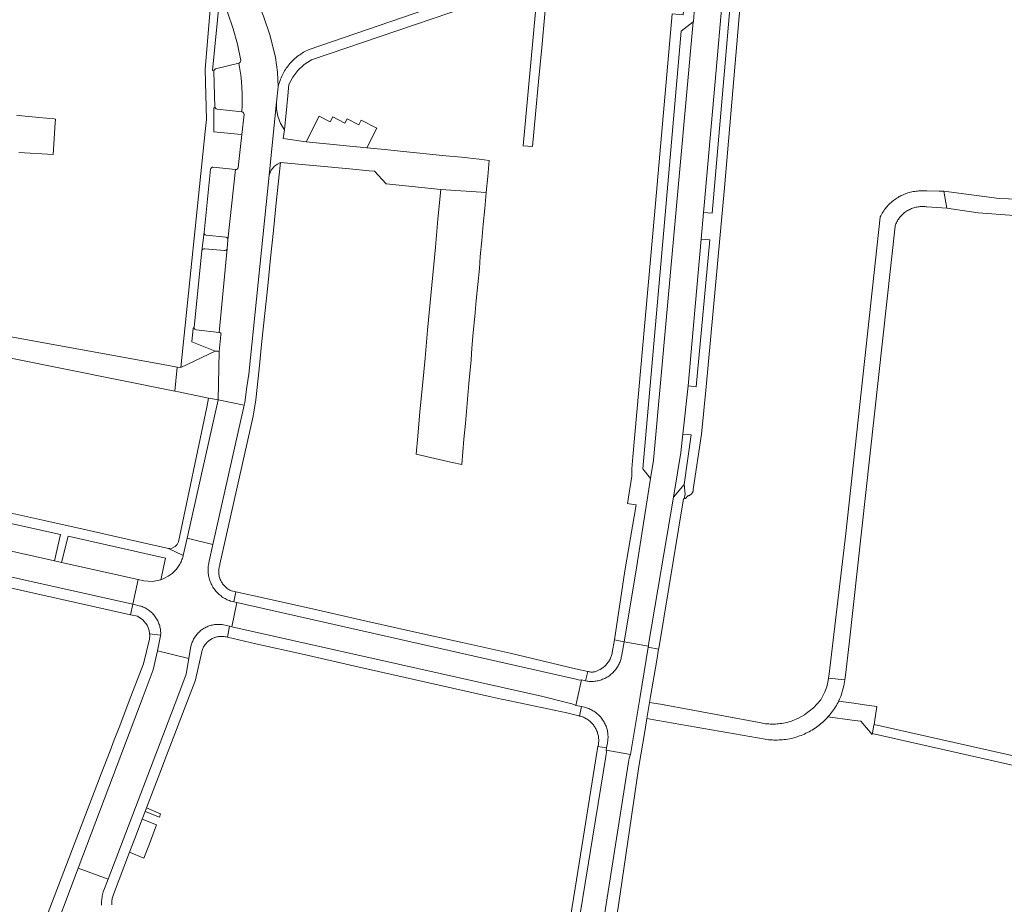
# Model space of a CAD drawing. Extents: x 146402 to 164798, y 455483 to 464134.
# Tile 128 of 256: x 156244 to 156424, y 458462 to 458624. Entities that reach past the tile are written whole.
import ezdxf

# ---------------------------------------------------------------- set-up
doc = ezdxf.new("R2010")
doc.units = 0
doc.header["$LTSCALE"] = 0.2
for name, color, linetype, lineweight in [('B-XX-VH-VERHARDING_ASFALT-GV', 252, 'CONTINUOUS', 18), ('B-XX-VH-VERHARDING_BETONSTRAATSTEEN-GV', 252, 'CONTINUOUS', 18), ('B-XX-VH-VERHARDING_STRAATBAKSTEEN-GV', 252, 'CONTINUOUS', 18), ('B-XX-VH-VERHARDING_TEGEL-GV', 252, 'CONTINUOUS', 18)]:
    doc.layers.add(name, color=color, linetype=linetype, lineweight=lineweight)

msp = doc.modelspace()

# ---------------------------------------------------------------- linework, layer by layer
at = {"layer": 'B-XX-VH-VERHARDING_ASFALT-GV'}
for points in [[(156372.929, 458632.059), (156367.922, 458632.498), (156367.878, 458631.979), (156367.478, 458627.3), (156367.241, 458623.919), (156367.18, 458623.86), (156359.921, 458543.335), (156359.363, 458540.018), (156356.643, 458522.778), (156354.53, 458509.995), (156358.966, 458509.191), (156359.011, 458509.495), (156363.568, 458536.537), (156364.918, 458544.757), (156365.301, 458548.123), (156366.267, 458556.995), (156366.313, 458557.655), (156367.31, 458568.798), (156368.663, 458583.918), (156369.096, 458588.832), (156369.215, 458590.134), (156371.42, 458614.958), (156372.476, 458626.84)], [(156409.43, 458592.797), (156409.171, 458592.802), (156408.911, 458592.799), (156408.652, 458592.787), (156408.394, 458592.768), (156408.136, 458592.741), (156407.879, 458592.706), (156407.623, 458592.663), (156407.369, 458592.612), (156407.116, 458592.553), (156406.866, 458592.487), (156406.617, 458592.412), (156406.371, 458592.331), (156406.128, 458592.241), (156405.887, 458592.144), (156405.65, 458592.04), (156405.416, 458591.929), (156405.185, 458591.81), (156405.06, 458591.742), (156404.835, 458591.612), (156404.614, 458591.475), (156404.397, 458591.332), (156404.185, 458591.181), (156403.978, 458591.025), (156403.775, 458590.862), (156403.578, 458590.693), (156403.386, 458590.517), (156403.199, 458590.337), (156403.019, 458590.15), (156402.843, 458589.958), (156402.674, 458589.761), (156402.511, 458589.558), (156402.355, 458589.351), (156402.205, 458589.139), (156402.061, 458588.922), (156401.924, 458588.701), (156401.794, 458588.476), (156401.671, 458588.247), (156401.555, 458588.014), (156401.545, 458587.993), (156395.212, 458529.921), (156392.183, 458504.134), (156392.078, 458503.352), (156395.052, 458503.016), (156395.178, 458503.873), (156395.857, 458509.66), (156404.281, 458586.311), (156404.297, 458586.359), (156404.365, 458586.55), (156404.441, 458586.739), (156404.524, 458586.925), (156404.615, 458587.107), (156404.712, 458587.286), (156404.817, 458587.46), (156404.928, 458587.631), (156405.046, 458587.797), (156405.17, 458587.958), (156405.301, 458588.114), (156405.437, 458588.265), (156405.58, 458588.41), (156405.728, 458588.55), (156405.881, 458588.683), (156406.04, 458588.811), (156406.203, 458588.932), (156406.371, 458589.047), (156406.399, 458589.065), (156406.573, 458589.174), (156406.752, 458589.276), (156406.934, 458589.371), (156407.12, 458589.459), (156407.308, 458589.539), (156407.501, 458589.612), (156407.695, 458589.677), (156407.892, 458589.735), (156408.091, 458589.785), (156408.292, 458589.828), (156408.495, 458589.862), (156408.698, 458589.889), (156408.903, 458589.907), (156409.108, 458589.918), (156409.313, 458589.92), (156409.519, 458589.915), (156409.723, 458589.902), (156409.928, 458589.88), (156410.131, 458589.851), (156413.786, 458589.639), (156413.238, 458592.737), (156412.407, 458592.75), (156410.143, 458592.786)], [(156274.575, 458506.924), (156268.798, 458508.348), (156268.046, 458504.844), (156266.211, 458500), (156254.26, 458468.443), (156259.734, 458466.453), (156272.533, 458500), (156274.085, 458504.068)]]:
    msp.add_lwpolyline(points, close=True, dxfattribs=at)
msp.add_lwpolyline([(156426.853, 458591.28), (156423.371, 458591.422), (156413.238, 458592.737), (156413.786, 458589.639), (156419.561, 458588.764), (156428.681, 458588.118)], dxfattribs=at)
at = {"layer": 'B-XX-VH-VERHARDING_BETONSTRAATSTEEN-GV'}
for points in [[(156290.674, 458609.082), (156290.988, 458611.925), (156290.859, 458614.618), (156290.492, 458617.288), (156289.497, 458621.269), (156288.289, 458624.861), (156286.522, 458629.05), (156286.416, 458629.278), (156286.317, 458629.509), (156286.225, 458629.743), (156282.706, 458640.249), (156277.359, 458638.414), (156279.479, 458632.09), (156280.604, 458628.733), (156282.685, 458622.525), (156283.485, 458619.737), (156284.105, 458616.749)], [(156288.289, 458624.861), (156289.497, 458621.269), (156290.492, 458617.288), (156290.859, 458614.618), (156290.988, 458611.925), (156290.998, 458611.969), (156291.067, 458612.243), (156291.144, 458612.515), (156291.228, 458612.784), (156291.32, 458613.051), (156291.419, 458613.315), (156291.526, 458613.576), (156291.64, 458613.834), (156291.761, 458614.089), (156291.89, 458614.34), (156292.025, 458614.587), (156292.168, 458614.831), (156292.317, 458615.07), (156292.473, 458615.305), (156292.636, 458615.535), (156292.806, 458615.761), (156292.981, 458615.982), (156293.077, 458616.097), (156293.262, 458616.309), (156293.453, 458616.516), (156293.65, 458616.717), (156293.853, 458616.913), (156294.061, 458617.103), (156294.275, 458617.287), (156294.493, 458617.464), (156294.717, 458617.636), (156294.945, 458617.801), (156295.178, 458617.959), (156295.415, 458618.111), (156295.657, 458618.256), (156295.902, 458618.394), (156296.152, 458618.525), (156296.405, 458618.649), (156296.661, 458618.766), (156350.086, 458637.097)], [(156283.735, 458616.241), (156279.497, 458615.182)], [(156279.14, 458614.743), (156279.371, 458608.197)], [(156280.495, 458566.529), (156280.479, 458566.377), (156280.152, 458563.333), (156279.944, 458554.418), (156284.732, 458553.457), (156284.839, 458553.936), (156285.224, 458556.796), (156285.57, 458559.128), (156289.323, 458595.689), (156290.674, 458609.082)], [(156243.347, 458599.826), (156249.636, 458599.483), (156250.008, 458605.286), (156250.08, 458605.985), (156249.817, 458606.012), (156246.997, 458606.269), (156243.877, 458606.602), (156242.935, 458606.702)], [(156279.76, 458607.789), (156284.298, 458607.292)], [(156284.75, 458606.836), (156284.313, 458603.129), (156283.653, 458597.094), (156283.651, 458597.079)], [(156278.555, 458596.772), (156277.359, 458585.169)], [(156283.124, 458596.718), (156279.027, 458597.163)], [(156283.124, 458596.718), (156281.764, 458583.832), (156281.611, 458582.199), (156280.125, 458566.824)], [(156281.764, 458583.832), (156283.124, 458596.718)], [(156277.743, 458584.686), (156281.37, 458584.296)], [(156276.964, 458581.803), (156275.529, 458567.774)], [(156275.925, 458567.314), (156280.125, 458566.824), (156281.611, 458582.199)], [(156281.094, 458581.853), (156277.488, 458582.187)], [(156232.102, 458564.025), (156271.979, 458556.017), (156272.405, 458560.453), (156270.512, 458560.793), (156241.22, 458566.152)], [(156260.418, 458461.698), (156260.415, 458461.896), (156260.419, 458462.094), (156260.432, 458462.292), (156260.452, 458462.489), (156260.48, 458462.685), (156260.517, 458462.88), (156260.561, 458463.073), (156260.613, 458463.264), (156260.672, 458463.453), (156260.739, 458463.64), (156263.694, 458471.368), (156264.659, 458473.893), (156266.015, 458477.439), (156266.548, 458478.832), (156266.81, 458479.518), (156269.252, 458485.903), (156270.498, 458489.162), (156274.642, 458500), (156275.667, 458502.68), (156275.808, 458503.048), (156276.942, 458508.174), (156276.966, 458508.264), (156277.015, 458508.429), (156277.073, 458508.592), (156277.137, 458508.753), (156277.21, 458508.91), (156277.289, 458509.064), (156277.376, 458509.214), (156277.469, 458509.359), (156277.569, 458509.5), (156277.675, 458509.637), (156277.787, 458509.768), (156277.906, 458509.894), (156278.03, 458510.015), (156278.16, 458510.129), (156278.294, 458510.238), (156278.434, 458510.34), (156278.578, 458510.435), (156278.727, 458510.524), (156278.879, 458510.606), (156278.883, 458510.608), (156279.04, 458510.682), (156279.201, 458510.748), (156279.364, 458510.807), (156279.53, 458510.859), (156279.698, 458510.902), (156279.868, 458510.938), (156280.039, 458510.966), (156280.212, 458510.986), (156280.385, 458510.999), (156280.558, 458511.003), (156280.732, 458510.999), (156280.905, 458510.987), (156281.078, 458510.967), (156281.249, 458510.94), (156281.419, 458510.904), (156281.646, 458510.853), (156282.015, 458512.894), (156280.918, 458513.14), (156280.716, 458513.171), (156280.514, 458513.195), (156280.31, 458513.21), (156280.106, 458513.218), (156279.902, 458513.217), (156279.698, 458513.209), (156279.495, 458513.192), (156279.292, 458513.168), (156279.091, 458513.135), (156278.891, 458513.095), (156278.692, 458513.047), (156278.496, 458512.991), (156278.302, 458512.928), (156278.111, 458512.857), (156277.922, 458512.778), (156277.737, 458512.692), (156277.555, 458512.6), (156277.378, 458512.5), (156277.204, 458512.393), (156277.034, 458512.279), (156276.904, 458512.185), (156276.744, 458512.061), (156276.589, 458511.931), (156276.44, 458511.794), (156276.296, 458511.652), (156276.157, 458511.505), (156276.025, 458511.352), (156275.898, 458511.193), (156275.779, 458511.03), (156275.665, 458510.863), (156275.558, 458510.691), (156275.459, 458510.515), (156275.366, 458510.335), (156275.28, 458510.152), (156275.202, 458509.965), (156275.131, 458509.775), (156275.068, 458509.583), (156275.012, 458509.389), (156274.965, 458509.194), (156274.575, 458506.924), (156274.085, 458504.068), (156272.533, 458500), (156259.734, 458466.453), (156258.835, 458464.096), (156258.771, 458463.86), (156258.714, 458463.622), (156258.666, 458463.383), (156258.625, 458463.142), (156258.592, 458462.9), (156258.567, 458462.657), (156258.55, 458462.413), (156258.541, 458462.169), (156258.54, 458461.924), (156258.547, 458461.68)], [(156258.547, 458461.68), (156258.54, 458461.924), (156258.541, 458462.169), (156258.55, 458462.413), (156258.567, 458462.657), (156258.592, 458462.9), (156258.625, 458463.142), (156258.666, 458463.383), (156258.714, 458463.622), (156258.771, 458463.86), (156258.835, 458464.096), (156259.734, 458466.453), (156254.26, 458468.443), (156248.655, 458453.644)]]:
    msp.add_lwpolyline(points, dxfattribs=at)
for points in [[(156359.921, 458543.335), (156367.18, 458623.86), (156365.017, 458622.123), (156361.903, 458586.977), (156357.928, 458541.798), (156359.363, 458540.018)], [(156300.536, 458605.457), (156298.509, 458606.495), (156296.121, 458601.832), (156307.273, 458600.71), (156309.118, 458604.313), (156306.239, 458605.788), (156305.805, 458604.941), (156303.658, 458606.041), (156303.246, 458605.237), (156301.01, 458606.382)], [(156329.191, 458592.515), (156320.832, 458593.065), (156320.321, 458587.579), (156319.847, 458582.486), (156319.372, 458577.392), (156318.898, 458572.3), (156318.423, 458567.207), (156317.949, 458562.114), (156317.481, 458557.093), (156317.026, 458552.21), (156316.61, 458547.743), (156316.306, 458544.484), (156319.741, 458543.689), (156322.907, 458542.956), (156324.685, 458542.544), (156325.103, 458547.208), (156325.363, 458550.12), (156325.625, 458553.039), (156326.017, 458557.418), (156326.409, 458561.797), (156326.54, 458563.9), (156326.818, 458566.827), (156327.096, 458569.755), (156327.374, 458572.683), (156327.93, 458578.545), (156328.098, 458580.775), (156328.371, 458583.709), (156328.645, 458586.644), (156328.919, 458589.579)], [(156284.732, 458553.457), (156279.944, 458554.418), (156274.262, 458529.047), (156279.005, 458527.881)], [(156205.798, 458534.706), (156196.391, 458536.805), (156195.667, 458532.22), (156264.277, 458516.896), (156265.278, 458521.431), (156251.214, 458524.57), (156249.926, 458524.857), (156239.165, 458527.259), (156238.484, 458527.411), (156237.281, 458527.679), (156236.789, 458527.789), (156223.876, 458530.671), (156222.499, 458530.978), (156208.345, 458534.137)], [(156279.005, 458527.881), (156274.262, 458529.047), (156273.547, 458525.852), (156273.519, 458525.742), (156273.457, 458525.527), (156273.388, 458525.314), (156273.312, 458525.104), (156273.227, 458524.897), (156273.136, 458524.693), (156273.037, 458524.492), (156272.931, 458524.295), (156272.818, 458524.102), (156272.699, 458523.913), (156272.572, 458523.728), (156272.439, 458523.548), (156272.3, 458523.373), (156272.155, 458523.203), (156272.003, 458523.038), (156271.846, 458522.879), (156271.683, 458522.725), (156271.515, 458522.578), (156271.342, 458522.436), (156271.163, 458522.301), (156270.981, 458522.172), (156270.793, 458522.05), (156270.117, 458521.681), (156269.401, 458521.4), (156267.874, 458521.107), (156266.322, 458521.198), (156265.278, 458521.431), (156264.277, 458516.896), (156265.698, 458516.579), (156265.807, 458516.543), (156266.001, 458516.473), (156266.192, 458516.396), (156266.38, 458516.311), (156266.565, 458516.219), (156266.745, 458516.119), (156266.922, 458516.013), (156267.095, 458515.9), (156267.263, 458515.781), (156267.426, 458515.655), (156267.585, 458515.523), (156267.738, 458515.384), (156267.885, 458515.24), (156268.027, 458515.09), (156268.163, 458514.935), (156268.293, 458514.775), (156268.417, 458514.61), (156268.534, 458514.44), (156268.542, 458514.427), (156268.652, 458514.252), (156268.754, 458514.073), (156268.849, 458513.89), (156268.937, 458513.703), (156269.018, 458513.513), (156269.091, 458513.32), (156269.157, 458513.125), (156269.216, 458512.927), (156269.266, 458512.727), (156269.309, 458512.525), (156269.344, 458512.321), (156269.371, 458512.116), (156269.39, 458511.911), (156269.401, 458511.705), (156269.404, 458511.498), (156269.399, 458511.292), (156269.396, 458511.224), (156269.386, 458511.086), (156268.798, 458508.348), (156274.575, 458506.924), (156274.965, 458509.194), (156275.012, 458509.389), (156275.068, 458509.583), (156275.131, 458509.775), (156275.202, 458509.965), (156275.28, 458510.152), (156275.366, 458510.335), (156275.459, 458510.515), (156275.558, 458510.691), (156275.665, 458510.863), (156275.779, 458511.03), (156275.898, 458511.193), (156276.025, 458511.352), (156276.157, 458511.505), (156276.296, 458511.652), (156276.44, 458511.794), (156276.589, 458511.931), (156276.744, 458512.061), (156276.904, 458512.185), (156277.034, 458512.279), (156277.204, 458512.393), (156277.378, 458512.5), (156277.555, 458512.6), (156277.737, 458512.692), (156277.922, 458512.778), (156278.111, 458512.857), (156278.302, 458512.928), (156278.496, 458512.991), (156278.692, 458513.047), (156278.891, 458513.095), (156279.091, 458513.135), (156279.292, 458513.168), (156279.495, 458513.192), (156279.698, 458513.209), (156279.902, 458513.217), (156280.106, 458513.218), (156280.31, 458513.21), (156280.514, 458513.195), (156280.716, 458513.171), (156280.918, 458513.14), (156282.015, 458512.894), (156282.48, 458512.79), (156283.37, 458517.238), (156282.823, 458517.362), (156282.202, 458517.503), (156282.024, 458517.568), (156281.819, 458517.65), (156281.617, 458517.739), (156281.418, 458517.836), (156281.224, 458517.94), (156281.033, 458518.051), (156280.846, 458518.168), (156280.664, 458518.293), (156280.486, 458518.424), (156280.313, 458518.561), (156280.145, 458518.704), (156279.983, 458518.854), (156279.826, 458519.009), (156279.675, 458519.17), (156279.529, 458519.336), (156279.39, 458519.507), (156279.257, 458519.684), (156279.131, 458519.865), (156279.011, 458520.05), (156278.998, 458520.071), (156278.886, 458520.262), (156278.781, 458520.458), (156278.684, 458520.657), (156278.593, 458520.859), (156278.51, 458521.064), (156278.434, 458521.272), (156278.366, 458521.483), (156278.306, 458521.696), (156278.253, 458521.912), (156278.208, 458522.129), (156278.171, 458522.347), (156278.142, 458522.567), (156278.121, 458522.788), (156278.107, 458523.009), (156278.102, 458523.23), (156278.105, 458523.452), (156278.116, 458523.673), (156278.134, 458523.894), (156278.161, 458524.114), (156278.313, 458524.791)], [(156265.698, 458516.579), (156264.277, 458516.896), (156263.855, 458514.987), (156265.133, 458514.702), (156266.146, 458514.025), (156266.905, 458513.073), (156267.181, 458512.46), (156267.35, 458511.81), (156267.379, 458511.474), (156269.396, 458511.224), (156269.399, 458511.292), (156269.404, 458511.498), (156269.401, 458511.705), (156269.39, 458511.911), (156269.371, 458512.116), (156269.344, 458512.321), (156269.309, 458512.525), (156269.266, 458512.727), (156269.216, 458512.927), (156269.157, 458513.125), (156269.091, 458513.32), (156269.018, 458513.513), (156268.937, 458513.703), (156268.849, 458513.89), (156268.754, 458514.073), (156268.652, 458514.252), (156268.542, 458514.427), (156268.534, 458514.44), (156268.417, 458514.61), (156268.293, 458514.775), (156268.163, 458514.935), (156268.027, 458515.09), (156267.885, 458515.24), (156267.738, 458515.384), (156267.585, 458515.523), (156267.426, 458515.655), (156267.263, 458515.781), (156267.095, 458515.9), (156266.922, 458516.013), (156266.745, 458516.119), (156266.565, 458516.219), (156266.38, 458516.311), (156266.192, 458516.396), (156266.001, 458516.473), (156265.807, 458516.543)], [(156343.476, 458503.615), (156283.37, 458517.238), (156282.48, 458512.79), (156339.58, 458500), (156344.17, 458498.785), (156344.938, 458498.617), (156345.274, 458498.525), (156345.653, 458498.334), (156346.027, 458500), (156346.707, 458503.023), (156346.286, 458502.984), (156345.928, 458503.089)], [(156358.966, 458509.191), (156354.53, 458509.995), (156354.082, 458507.603), (156354.08, 458507.587), (156354.046, 458507.378), (156354.005, 458507.169), (156353.956, 458506.963), (156353.899, 458506.758), (156353.835, 458506.556), (156353.763, 458506.356), (156353.683, 458506.159), (156353.596, 458505.966), (156353.502, 458505.775), (156353.401, 458505.589), (156353.293, 458505.406), (156353.178, 458505.227), (156353.056, 458505.054), (156352.928, 458504.884), (156352.793, 458504.72), (156352.653, 458504.561), (156352.507, 458504.407), (156352.354, 458504.259), (156352.197, 458504.116), (156352.034, 458503.98), (156351.866, 458503.85), (156351.694, 458503.726), (156351.517, 458503.609), (156351.335, 458503.499), (156351.15, 458503.396), (156350.96, 458503.299), (156350.768, 458503.21), (156350.572, 458503.128), (156350.373, 458503.054), (156350.172, 458502.987), (156349.968, 458502.928), (156349.762, 458502.876), (156349.554, 458502.833), (156349.345, 458502.797), (156349.134, 458502.769), (156348.923, 458502.749), (156348.711, 458502.737), (156348.498, 458502.733), (156348.286, 458502.737), (156348.074, 458502.749), (156347.863, 458502.769), (156347.652, 458502.797), (156347.443, 458502.833), (156346.707, 458503.023), (156346.027, 458500), (156345.653, 458498.334), (156346.39, 458498.173), (156346.694, 458498.106), (156347.236, 458497.985), (156347.412, 458497.94), (156347.615, 458497.881), (156347.817, 458497.814), (156348.015, 458497.74), (156348.211, 458497.658), (156348.403, 458497.569), (156348.592, 458497.473), (156348.777, 458497.369), (156348.958, 458497.259), (156349.135, 458497.142), (156349.307, 458497.018), (156349.474, 458496.888), (156349.637, 458496.752), (156349.794, 458496.609), (156349.945, 458496.461), (156350.091, 458496.308), (156350.231, 458496.148), (156350.365, 458495.984), (156350.493, 458495.815), (156350.614, 458495.641), (156350.729, 458495.462), (156350.837, 458495.28), (156350.937, 458495.093), (156351.031, 458494.903), (156351.117, 458494.709), (156351.196, 458494.513), (156351.268, 458494.313), (156351.332, 458494.111), (156351.388, 458493.907), (156351.437, 458493.7), (156351.477, 458493.492), (156351.51, 458493.283), (156351.535, 458493.072), (156351.552, 458492.861), (156351.561, 458492.649), (156351.562, 458492.437), (156351.555, 458492.225), (156351.54, 458492.014), (156351.517, 458491.803), (156351.486, 458491.593), (156351.448, 458491.385), (156351.401, 458491.178), (156351.298, 458490.535), (156351.246, 458490.11), (156355.67, 458489.347), (156357.439, 458500), (156358.938, 458509.02)], [(156395.052, 458503.016), (156392.078, 458503.352), (156392.021, 458502.928), (156391.719, 458501.749), (156391.389, 458500.858), (156390.98, 458500), (156390.62, 458499.372), (156389.269, 458497.861), (156387.731, 458496.663), (156387.67, 458496.616), (156386.571, 458495.994), (156385.41, 458495.498), (156385.246, 458495.444), (156384.959, 458495.356), (156384.669, 458495.276), (156384.378, 458495.204), (156384.085, 458495.139), (156383.79, 458495.082), (156383.494, 458495.034), (156383.196, 458494.993), (156382.898, 458494.96), (156382.599, 458494.935), (156382.299, 458494.918), (156381.999, 458494.909), (156381.699, 458494.907), (156381.399, 458494.914), (156381.099, 458494.929), (156380.799, 458494.952), (156380.501, 458494.983), (156380.203, 458495.022), (156379.907, 458495.069), (156379.611, 458495.123), (156379.318, 458495.186), (156379.026, 458495.256), (156361.175, 458498.553), (156359.203, 458498.884), (156358.707, 458495.925), (156360.68, 458495.594), (156380.416, 458492.129), (156380.733, 458492.083), (156381.051, 458492.045), (156381.37, 458492.015), (156381.689, 458491.993), (156382.009, 458491.979), (156382.329, 458491.973), (156382.65, 458491.975), (156382.97, 458491.985), (156383.289, 458492.003), (156383.609, 458492.029), (156383.927, 458492.063), (156384.245, 458492.104), (156384.561, 458492.154), (156384.876, 458492.212), (156385.189, 458492.277), (156385.501, 458492.35), (156385.811, 458492.431), (156386.119, 458492.52), (156386.424, 458492.617), (156386.727, 458492.721), (156387.027, 458492.832), (156387.324, 458492.951), (156387.619, 458493.078), (156387.91, 458493.211), (156388.197, 458493.352), (156388.481, 458493.5), (156388.761, 458493.655), (156389.038, 458493.817), (156389.31, 458493.986), (156389.578, 458494.162), (156389.841, 458494.344), (156390.099, 458494.533), (156390.353, 458494.728), (156390.602, 458494.93), (156390.846, 458495.137), (156390.874, 458495.162), (156391.237, 458495.489), (156391.586, 458495.831), (156391.805, 458496.059), (156391.942, 458496.209), (156392.018, 458496.292), (156392.225, 458496.531), (156392.426, 458496.775), (156392.621, 458497.023), (156392.809, 458497.277), (156392.991, 458497.535), (156393.167, 458497.798), (156393.335, 458498.065), (156393.497, 458498.337), (156393.652, 458498.612), (156393.8, 458498.892), (156393.92, 458499.134), (156393.94, 458499.174), (156394.074, 458499.461), (156394.2, 458499.751), (156394.302, 458500), (156394.889, 458501.903)], [(156400.913, 458498.122), (156398.655, 458498.471), (156396.726, 458498.769), (156393.92, 458499.134), (156393.8, 458498.892), (156393.652, 458498.612), (156393.497, 458498.337), (156393.335, 458498.065), (156393.167, 458497.798), (156392.991, 458497.535), (156392.809, 458497.277), (156392.621, 458497.023), (156392.426, 458496.775), (156392.225, 458496.531), (156392.018, 458496.292), (156391.942, 458496.209), (156396.412, 458495.599), (156397.995, 458495.42), (156400.058, 458492.965), (156400.098, 458493.17), (156400.125, 458493.306), (156400.397, 458494.682), (156400.422, 458494.811), (156400.508, 458495.265)], [(156464.636, 458480.38), (156463.543, 458480.626), (156400.422, 458494.811), (156400.397, 458494.682), (156400.125, 458493.306), (156400.098, 458493.17), (156463.2, 458478.907), (156464.238, 458478.672)], [(156355.67, 458489.347), (156351.246, 458490.11), (156351.267, 458489.721), (156351.2, 458489.388), (156351.142, 458488.949), (156342.658, 458436.786), (156347.153, 458436.118), (156355.341, 458487.899), (156355.463, 458488.637), (156355.536, 458489.026)], [(156269.393, 458478.438), (156266.81, 458479.518), (156266.548, 458478.832), (156269.162, 458477.824)], [(156268.622, 458476.39), (156266.015, 458477.439), (156264.659, 458473.893), (156263.694, 458471.368), (156266.329, 458470.301), (156267.325, 458472.946)]]:
    msp.add_lwpolyline(points, close=True, dxfattribs=at)
for points in [[(156284.105, 458616.749, -0.318905), (156283.735, 458616.241)], [(156284.298, 458607.292, 0.0655944), (156283.735, 458616.241)], [(156283.735, 458616.241, -0.0655944), (156284.298, 458607.292)], [(156279.157, 458614.838, 0.0528238), (156279.14, 458614.743)], [(156279.497, 458615.182, 0.2594858), (156279.157, 458614.838)], [(156279.371, 458608.197, 0.0941722), (156279.434, 458608.02)], [(156279.434, 458608.02, 0.2152298), (156279.76, 458607.789)], [(156284.298, 458607.292, -0.3347959), (156284.75, 458606.836)], [(156279.027, 458597.163, 0.378944), (156278.555, 458596.772)], [(156283.651, 458597.079, -0.455151), (156283.124, 458596.718)], [(156277.359, 458585.169, 0.3887643), (156277.743, 458584.686)], [(156281.37, 458584.296, -0.4219556), (156281.764, 458583.832)], [(156277.488, 458582.187, 0.3700762), (156276.964, 458581.803)], [(156281.611, 458582.199, -0.3718248), (156281.094, 458581.853)], [(156275.529, 458567.774, 0.1130913), (156275.53, 458567.606)], [(156275.53, 458567.606, 0.366925), (156275.925, 458567.314)], [(156280.125, 458566.824, -0.4048064), (156280.495, 458566.529)]]:
    msp.add_lwpolyline(points, format="xyb", dxfattribs=at)
at = {"layer": 'B-XX-VH-VERHARDING_STRAATBAKSTEEN-GV'}
msp.add_lwpolyline([(156290.684, 458607.776), (156290.674, 458609.082), (156289.323, 458595.689), (156289.709, 458596.593), (156290.331, 458597.354), (156290.835, 458597.732), (156291.4, 458598.011), (156304.075, 458596.862), (156307.676, 458596.492), (156308.657, 458596.395), (156310.833, 458594.105), (156320.832, 458593.065), (156329.191, 458592.515), (156329.465, 458595.449), (156329.739, 458598.39), (156327.921, 458598.595), (156324.676, 458598.96), (156321.774, 458599.252), (156313.379, 458600.096), (156310.547, 458600.381), (156307.273, 458600.71), (156296.121, 458601.832), (156291.905, 458602.387), (156292.13, 458604.001), (156291.408, 458605.19), (156290.92, 458606.492)], close=True, dxfattribs=at)
at = {"layer": 'B-XX-VH-VERHARDING_TEGEL-GV'}
for points in [[(156279.157, 458614.838), (156278.919, 458614.905), (156280.267, 458628.634), (156280.604, 458628.733), (156279.479, 458632.09), (156277.297, 458631.362), (156266.406, 458639.577), (156266.713, 458643.107), (156262.687, 458641.668), (156261.758, 458641.336), (156261.765, 458641.304), (156278.679, 458628.42), (156277.595, 458615.112), (156277.831, 458605.899), (156277.572, 458603.714), (156273.097, 458560.387), (156279.429, 458563.355), (156275.11, 458565.097), (156275.342, 458567.62), (156275.53, 458567.606)], [(156350.086, 458637.097), (156296.661, 458618.766), (156296.405, 458618.649), (156296.152, 458618.525), (156295.902, 458618.394), (156295.657, 458618.256), (156295.415, 458618.111), (156295.178, 458617.959), (156294.945, 458617.801), (156294.717, 458617.636), (156294.493, 458617.464), (156294.275, 458617.287), (156294.061, 458617.103), (156293.853, 458616.913), (156293.65, 458616.717), (156293.453, 458616.516), (156293.262, 458616.309), (156293.077, 458616.097), (156292.981, 458615.982), (156292.806, 458615.761), (156292.636, 458615.535), (156292.473, 458615.305), (156292.317, 458615.07), (156292.168, 458614.831), (156292.025, 458614.587), (156291.89, 458614.34), (156291.761, 458614.089), (156291.64, 458613.834), (156291.526, 458613.576), (156291.419, 458613.315), (156291.32, 458613.051), (156291.228, 458612.784), (156291.144, 458612.515), (156291.067, 458612.243), (156290.998, 458611.969), (156290.988, 458611.925), (156290.674, 458609.082), (156290.684, 458607.776), (156290.92, 458606.492), (156291.408, 458605.19), (156292.13, 458604.001), (156292.57, 458608.379), (156292.691, 458609.573), (156292.968, 458612.331), (156293.68, 458613.688), (156294.603, 458614.912), (156295.756, 458616.005), (156297.077, 458616.889), (156312.744, 458622.212), (156338.731, 458631.039)], [(156374.559, 458633.468), (156372.942, 458614.823), (156370.677, 458588.704), (156369.096, 458588.832), (156368.663, 458583.918), (156370.241, 458583.805), (156367.778, 458556.85), (156366.267, 458556.995), (156365.301, 458548.123), (156366.829, 458547.993), (156365.561, 458538.873), (156365.699, 458537.1), (156365.567, 458536.286), (156365.776, 458536.296), (156366.222, 458536.798), (156366.318, 458536.82), (156366.412, 458536.85), (156366.503, 458536.888), (156366.59, 458536.933), (156366.674, 458536.985), (156366.753, 458537.043), (156366.828, 458537.108), (156366.896, 458537.178), (156366.959, 458537.254), (156367.016, 458537.335), (156367.065, 458537.42), (156367.108, 458537.508), (156367.143, 458537.6), (156367.171, 458537.695), (156367.191, 458537.791), (156367.203, 458537.889), (156367.207, 458537.97), (156368.706, 458548.146), (156369.585, 458556.841), (156372.926, 458593.385), (156376.4, 458633.468)], [(156279.371, 458608.197), (156279.14, 458614.743)], [(156283.651, 458597.079), (156283.653, 458597.094), (156284.313, 458603.129), (156283.601, 458603.197), (156279.138, 458603.624), (156279.165, 458608.022), (156279.434, 458608.02)], [(156277.359, 458585.169), (156278.555, 458596.772)], [(156279.027, 458597.163), (156283.124, 458596.718)], [(156275.529, 458567.774), (156276.964, 458581.803), (156277.359, 458585.169)], [(156240.245, 458532.095), (156251.016, 458529.691), (156249.926, 458524.857), (156251.214, 458524.57), (156252.387, 458529.385), (156270.292, 458525.389), (156269.401, 458521.4), (156270.117, 458521.681), (156270.793, 458522.05), (156270.981, 458522.172), (156271.163, 458522.301), (156271.342, 458522.436), (156271.515, 458522.578), (156271.683, 458522.725), (156271.846, 458522.879), (156272.003, 458523.038), (156272.155, 458523.203), (156272.3, 458523.373), (156272.439, 458523.548), (156272.572, 458523.728), (156272.699, 458523.913), (156272.818, 458524.102), (156272.931, 458524.295), (156273.037, 458524.492), (156273.136, 458524.693), (156273.227, 458524.897), (156273.312, 458525.104), (156273.388, 458525.314), (156273.457, 458525.527), (156273.519, 458525.742), (156273.547, 458525.852), (156270.868, 458527.163), (156263.26, 458528.862), (156255.71, 458530.547), (156247.739, 458532.326), (156240.021, 458534.049)]]:
    msp.add_lwpolyline(points, dxfattribs=at)
for points in [[(156367.878, 458631.979), (156365.947, 458632.035), (156365.342, 458625.128), (156363.317, 458625.332), (156360.094, 458588.414), (156356.095, 458543.989), (156355.946, 458541.796), (156355.96, 458540.439), (156355.153, 458535.399), (156355.45, 458535.355), (156356.71, 458535.167), (156354.667, 458523.067), (156352.724, 458510.357), (156354.53, 458509.995), (156356.643, 458522.778), (156359.363, 458540.018), (156357.928, 458541.798), (156361.903, 458586.977), (156365.017, 458622.123), (156367.18, 458623.86), (156367.241, 458623.919), (156367.478, 458627.3)], [(156339.934, 458625.227), (156340.519, 458631.646), (156338.731, 458631.039), (156336.001, 458601.095), (156337.719, 458600.939), (156338.262, 458606.892), (156338.811, 458612.907), (156339.377, 458619.116)], [(156290.634, 458590.626), (156291.4, 458598.011), (156290.835, 458597.732), (156290.331, 458597.354), (156289.709, 458596.593), (156289.323, 458595.689), (156285.57, 458559.128), (156285.224, 458556.796), (156284.839, 458553.936), (156284.732, 458553.457), (156279.005, 458527.881), (156278.313, 458524.791), (156278.161, 458524.114), (156278.134, 458523.894), (156278.116, 458523.673), (156278.105, 458523.452), (156278.102, 458523.23), (156278.107, 458523.009), (156278.121, 458522.788), (156278.142, 458522.567), (156278.171, 458522.347), (156278.208, 458522.129), (156278.253, 458521.912), (156278.306, 458521.696), (156278.366, 458521.483), (156278.434, 458521.272), (156278.51, 458521.064), (156278.593, 458520.859), (156278.684, 458520.657), (156278.781, 458520.458), (156278.886, 458520.262), (156278.998, 458520.071), (156279.011, 458520.05), (156279.131, 458519.865), (156279.257, 458519.684), (156279.39, 458519.507), (156279.529, 458519.336), (156279.675, 458519.17), (156279.826, 458519.009), (156279.983, 458518.854), (156280.145, 458518.704), (156280.313, 458518.561), (156280.486, 458518.424), (156280.664, 458518.293), (156280.846, 458518.168), (156281.033, 458518.051), (156281.224, 458517.94), (156281.418, 458517.836), (156281.617, 458517.739), (156281.819, 458517.65), (156282.024, 458517.568), (156282.202, 458517.503), (156282.823, 458517.362), (156283.181, 458519.196), (156282.387, 458519.374), (156282.245, 458519.44), (156282.088, 458519.521), (156281.935, 458519.609), (156281.786, 458519.704), (156281.641, 458519.806), (156281.501, 458519.914), (156281.366, 458520.028), (156281.237, 458520.148), (156281.113, 458520.275), (156280.995, 458520.406), (156280.883, 458520.543), (156280.777, 458520.685), (156280.678, 458520.831), (156280.585, 458520.981), (156280.5, 458521.136), (156280.421, 458521.294), (156280.35, 458521.456), (156280.286, 458521.621), (156280.272, 458521.661), (156280.218, 458521.83), (156280.172, 458522), (156280.134, 458522.173), (156280.104, 458522.347), (156280.081, 458522.522), (156280.067, 458522.698), (156280.06, 458522.875), (156280.062, 458523.051), (156280.071, 458523.228), (156280.089, 458523.404), (156280.114, 458523.578), (156280.148, 458523.752), (156280.189, 458523.924), (156280.238, 458524.094), (156280.294, 458524.261), (156286.374, 458551.411), (156286.882, 458554.426), (156287.47, 458560.102), (156287.997, 458565.189), (156288.525, 458570.277), (156289.052, 458575.364), (156289.58, 458580.452), (156290.107, 458585.539)], [(156280.152, 458563.333), (156279.872, 458563.342), (156279.429, 458563.355), (156273.097, 458560.387), (156272.405, 458560.453), (156271.979, 458556.017), (156272.664, 458555.88), (156278.195, 458554.769), (156278.914, 458554.625), (156279.944, 458554.418)], [(156278.914, 458554.625), (156278.195, 458554.769), (156277.849, 458553.109), (156272.692, 458528.342), (156272.455, 458527.862), (156272.08, 458527.48), (156271.504, 458527.206), (156270.868, 458527.163), (156273.547, 458525.852), (156274.262, 458529.047), (156279.944, 458554.418)], [(156365.699, 458537.1), (156365.561, 458538.873), (156363.568, 458536.537), (156359.011, 458509.495), (156358.966, 458509.191), (156358.938, 458509.02), (156360.842, 458508.66), (156360.865, 458508.795), (156365.432, 458536.28), (156365.567, 458536.286)], [(156195.667, 458532.22), (156194.492, 458532.482), (156194.099, 458530.516), (156198.962, 458529.434), (156217.299, 458525.351), (156218.36, 458525.115), (156233.076, 458521.839), (156234.612, 458521.497), (156237.556, 458520.841), (156240.09, 458520.277), (156263.855, 458514.987), (156264.277, 458516.896)], [(156288.76, 458517.946), (156283.181, 458519.196), (156282.823, 458517.362), (156283.37, 458517.238), (156343.476, 458503.615), (156345.928, 458503.089), (156346.286, 458502.984), (156346.707, 458503.023), (156347.443, 458502.833), (156347.854, 458504.581), (156345.576, 458505.077), (156333.578, 458507.904), (156324.744, 458509.884), (156315.887, 458511.868), (156306.891, 458513.884), (156298.098, 458515.854)], [(156282.48, 458512.79), (156282.015, 458512.894), (156281.646, 458510.853), (156286.904, 458509.667), (156295.768, 458507.668), (156305.083, 458505.567), (156329.764, 458500), (156331.972, 458499.502), (156332.358, 458499.415), (156343.994, 458496.964), (156345.971, 458496.464), (156346.141, 458496.433), (156346.329, 458496.392), (156346.347, 458496.387), (156346.694, 458498.106), (156346.39, 458498.173), (156345.653, 458498.334), (156345.274, 458498.525), (156344.938, 458498.617), (156344.17, 458498.785), (156339.58, 458500)], [(156269.396, 458511.224), (156267.379, 458511.474), (156267.407, 458511.146), (156267.353, 458510.482), (156266.222, 458505.966), (156263.938, 458500), (156261.753, 458494.292), (156260.887, 458492.03), (156260.106, 458489.992), (156258.498, 458485.792), (156247.455, 458456.949), (156246.99, 458455.735), (156246.37, 458454.114), (156248.419, 458453.197), (156248.542, 458453.428), (156248.655, 458453.644), (156254.26, 458468.443), (156266.211, 458500), (156268.046, 458504.844), (156268.798, 458508.348), (156269.386, 458511.086)], [(156360.842, 458508.66), (156358.938, 458509.02), (156357.439, 458500), (156355.67, 458489.347), (156355.536, 458489.026), (156355.463, 458488.637), (156355.341, 458487.899), (156347.153, 458436.118), (156349.206, 458435.814), (156350.338, 458442.615), (156351.891, 458451.946), (156353.511, 458461.678), (156357.234, 458487.133), (156358.308, 458493.544), (156358.707, 458495.925), (156359.203, 458498.884), (156359.39, 458500), (156360.507, 458506.659)], [(156354.53, 458509.995), (156352.724, 458510.357), (156352.348, 458508.024), (156352.32, 458507.887), (156352.275, 458507.704), (156352.222, 458507.522), (156352.162, 458507.343), (156352.094, 458507.167), (156352.018, 458506.993), (156351.936, 458506.823), (156351.846, 458506.657), (156351.749, 458506.495), (156351.646, 458506.336), (156351.536, 458506.183), (156351.42, 458506.034), (156351.297, 458505.89), (156351.168, 458505.752), (156351.034, 458505.619), (156350.894, 458505.492), (156350.749, 458505.37), (156350.599, 458505.256), (156350.444, 458505.147), (156350.285, 458505.045), (156350.121, 458504.951), (156349.954, 458504.863), (156349.783, 458504.782), (156349.673, 458504.719), (156349.553, 458504.659), (156349.43, 458504.606), (156349.304, 458504.561), (156349.175, 458504.523), (156349.044, 458504.494), (156348.912, 458504.472), (156348.778, 458504.457), (156348.644, 458504.451), (156348.51, 458504.453), (156348.376, 458504.463), (156348.243, 458504.481), (156348.112, 458504.506), (156347.982, 458504.54), (156347.854, 458504.581), (156347.443, 458502.833), (156347.652, 458502.797), (156347.863, 458502.769), (156348.074, 458502.749), (156348.286, 458502.737), (156348.498, 458502.733), (156348.711, 458502.737), (156348.923, 458502.749), (156349.134, 458502.769), (156349.345, 458502.797), (156349.554, 458502.833), (156349.762, 458502.876), (156349.968, 458502.928), (156350.172, 458502.987), (156350.373, 458503.054), (156350.572, 458503.128), (156350.768, 458503.21), (156350.96, 458503.299), (156351.15, 458503.396), (156351.335, 458503.499), (156351.517, 458503.609), (156351.694, 458503.726), (156351.866, 458503.85), (156352.034, 458503.98), (156352.197, 458504.116), (156352.354, 458504.259), (156352.507, 458504.407), (156352.653, 458504.561), (156352.793, 458504.72), (156352.928, 458504.884), (156353.056, 458505.054), (156353.178, 458505.227), (156353.293, 458505.406), (156353.401, 458505.589), (156353.502, 458505.775), (156353.596, 458505.966), (156353.683, 458506.159), (156353.763, 458506.356), (156353.835, 458506.556), (156353.899, 458506.758), (156353.956, 458506.963), (156354.005, 458507.169), (156354.046, 458507.378), (156354.08, 458507.587), (156354.082, 458507.603)], [(156347.236, 458497.985), (156346.694, 458498.106), (156346.347, 458496.387), (156346.514, 458496.342), (156346.698, 458496.285), (156346.879, 458496.221), (156347.057, 458496.149), (156347.232, 458496.069), (156347.403, 458495.983), (156347.571, 458495.889), (156347.734, 458495.788), (156347.894, 458495.681), (156348.048, 458495.567), (156348.198, 458495.447), (156348.343, 458495.321), (156348.482, 458495.188), (156348.616, 458495.05), (156348.744, 458494.907), (156348.865, 458494.758), (156348.981, 458494.605), (156349.09, 458494.447), (156349.192, 458494.284), (156349.288, 458494.117), (156349.376, 458493.947), (156349.457, 458493.773), (156349.531, 458493.595), (156349.598, 458493.415), (156349.657, 458493.232), (156349.708, 458493.047), (156349.751, 458492.86), (156349.787, 458492.672), (156349.815, 458492.481), (156349.834, 458492.29), (156349.846, 458492.099), (156349.85, 458491.907), (156349.846, 458491.714), (156349.834, 458491.523), (156349.814, 458491.332), (156349.786, 458491.142), (156349.75, 458490.953), (156349.706, 458490.766), (156351.298, 458490.535), (156351.401, 458491.178), (156351.448, 458491.385), (156351.486, 458491.593), (156351.517, 458491.803), (156351.54, 458492.014), (156351.555, 458492.225), (156351.562, 458492.437), (156351.561, 458492.649), (156351.552, 458492.861), (156351.535, 458493.072), (156351.51, 458493.283), (156351.477, 458493.492), (156351.437, 458493.7), (156351.388, 458493.907), (156351.332, 458494.111), (156351.268, 458494.313), (156351.196, 458494.513), (156351.117, 458494.709), (156351.031, 458494.903), (156350.937, 458495.093), (156350.837, 458495.28), (156350.729, 458495.462), (156350.614, 458495.641), (156350.493, 458495.815), (156350.365, 458495.984), (156350.231, 458496.148), (156350.091, 458496.308), (156349.945, 458496.461), (156349.794, 458496.609), (156349.637, 458496.752), (156349.474, 458496.888), (156349.307, 458497.018), (156349.135, 458497.142), (156348.958, 458497.259), (156348.777, 458497.369), (156348.592, 458497.473), (156348.403, 458497.569), (156348.211, 458497.658), (156348.015, 458497.74), (156347.817, 458497.814), (156347.615, 458497.881), (156347.412, 458497.94)], [(156351.298, 458490.535), (156349.706, 458490.766), (156349.342, 458488.501), (156346.98, 458473.949), (156345.53, 458464.777), (156344.087, 458455.651), (156341.139, 458437.011), (156342.658, 458436.786), (156351.142, 458488.949), (156351.2, 458489.388), (156351.267, 458489.721), (156351.246, 458490.11)]]:
    msp.add_lwpolyline(points, close=True, dxfattribs=at)
for points in [[(156279.14, 458614.743, -0.0528238), (156279.157, 458614.838)], [(156279.434, 458608.02, -0.0941722), (156279.371, 458608.197)], [(156278.555, 458596.772, -0.378944), (156279.027, 458597.163)], [(156283.124, 458596.718, 0.455151), (156283.651, 458597.079)], [(156275.53, 458567.606, -0.1130913), (156275.529, 458567.774)]]:
    msp.add_lwpolyline(points, format="xyb", dxfattribs=at)

doc.saveas('drawing.dxf')
